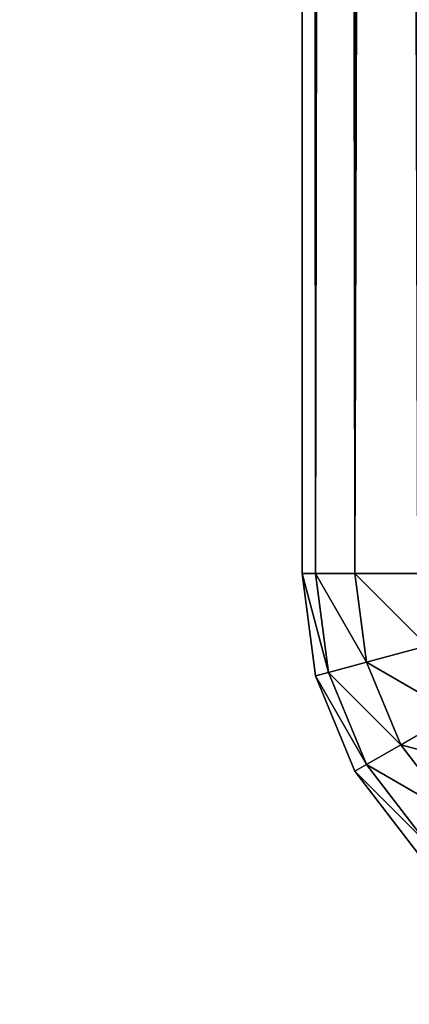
# Model space of a CAD drawing. Extents: x 0 to 706, y 79 to 431.
# Tile 2 of 256: x 213.466 to 213.836, y 233.984 to 234.917. Entities that reach past the tile are written whole.
import ezdxf

# ---------------------------------------------------------------- set-up
doc = ezdxf.new("R2010")
doc.units = 0
doc.header["$MEASUREMENT"] = 0
doc.layers.get('0').update_dxf_attribs({"color": 144, "linetype": 'CONTINUOUS'})
doc.layers.add('BLOC_B_TON', color=134, linetype='CONTINUOUS')
doc.layers.add('SOL', color=36, linetype='CONTINUOUS')

# ---------------------------------------------------------------- blocks, each defined once
blk = doc.blocks.new('B_TON_24___X_24___X_24___1')
for p, q in [((0, 0.375, 0.375), (0, 23.625, 0.375)), ((0, 23.625, 23.625), (0, 0.375, 23.625)), ((0.01278, 23.625, 0.27794), (0.01278, 0.375, 0.27794)), ((0.01278, 23.625, 23.72206), (0.01278, 0.375, 23.72206)), ((0.05024, 23.625, 0.1875), (0.05024, 0.375, 0.1875)), ((0.05024, 23.625, 23.8125), (0.05024, 0.375, 23.8125)), ((0, 0.375, 0.375), (0.01278, 0.375, 0.27794)), ((0.01278, 0.27794, 0.375), (0, 0.375, 0.375)), ((0, 0.375, 23.625), (0.01278, 0.375, 23.72206)), ((0, 0.375, 23.625), (0.01278, 0.27794, 23.625)), ((0, 0.375, 0.375), (0, 0.375, 20)), ((0.01278, 0.27794, 20), (0, 0.375, 20)), ((0, 0.375, 20), (0, 0.375, 23.625)), ((0.01278, 0.375, 0.27794), (0.05024, 0.375, 0.1875)), ((0.02512, 0.28125, 0.27794), (0.01278, 0.375, 0.27794)), ((0.01278, 0.375, 23.72206), (0.05024, 0.375, 23.8125)), ((0.02512, 0.28125, 23.72206), (0.01278, 0.375, 23.72206)), ((0.05024, 0.375, 0.1875), (0.10983, 0.375, 0.10983)), ((0.06131, 0.29095, 0.1875), (0.05024, 0.375, 0.1875)), ((0.06131, 0.29095, 23.8125), (0.05024, 0.375, 23.8125)), ((0.05024, 0.375, 23.8125), (0.10983, 0.375, 23.89017)), ((0.06131, 0.29095, 0.1875), (0.11887, 0.30637, 0.10983)), ((0.06131, 0.29095, 23.8125), (0.11887, 0.30637, 23.89017)), ((0.02512, 0.28125, 0.27794), (0.06131, 0.29095, 0.1875)), ((0.02512, 0.28125, 23.72206), (0.06131, 0.29095, 23.8125)), ((0.09375, 0.21262, 0.1875), (0.06131, 0.29095, 0.1875)), ((0.09375, 0.21262, 23.8125), (0.06131, 0.29095, 23.8125)), ((0.01278, 0.27794, 0.375), (0.02512, 0.28125, 0.27794)), ((0.01278, 0.27794, 23.625), (0.02512, 0.28125, 23.72206)), ((0.06131, 0.19389, 0.27794), (0.02512, 0.28125, 0.27794)), ((0.06131, 0.19389, 23.72206), (0.02512, 0.28125, 23.72206)), ((0.05024, 0.1875, 0.375), (0.01278, 0.27794, 0.375)), ((0.01278, 0.27794, 23.625), (0.05024, 0.1875, 23.625)), ((0.01278, 0.27794, 0.375), (0.01278, 0.27794, 20)), ((0.01278, 0.27794, 20), (0.01278, 0.27794, 23.625)), ((0.05024, 0.1875, 20), (0.01278, 0.27794, 20)), ((0.09375, 0.21262, 0.1875), (0.14536, 0.24242, 0.10983)), ((0.09375, 0.21262, 23.8125), (0.14536, 0.24242, 23.89017)), ((0.06131, 0.19389, 0.27794), (0.09375, 0.21262, 0.1875)), ((0.06131, 0.19389, 23.72206), (0.09375, 0.21262, 23.8125)), ((0.14536, 0.14536, 0.1875), (0.09375, 0.21262, 0.1875)), ((0.14536, 0.14536, 23.8125), (0.09375, 0.21262, 23.8125)), ((0.05024, 0.1875, 0.375), (0.06131, 0.19389, 0.27794)), ((0.05024, 0.1875, 23.625), (0.06131, 0.19389, 23.72206)), ((0.10983, 0.10983, 0.375), (0.05024, 0.1875, 0.375)), ((0.05024, 0.1875, 23.625), (0.10983, 0.10983, 23.625)), ((0.05024, 0.1875, 20), (0.05024, 0.1875, 23.625)), ((0.05024, 0.1875, 20), (0.10983, 0.10983, 20)), ((0.05024, 0.1875, 0.375), (0.05024, 0.1875, 20)), ((0.11887, 0.11887, 0.27794), (0.06131, 0.19389, 0.27794)), ((0.11887, 0.11887, 23.72206), (0.06131, 0.19389, 23.72206))]:
    blk.add_line(p, q)
at = {"color": 253}
mesh = blk.add_polyface(dxfattribs=at)
corners = [(0, 23.625, 23.625), (0, 0.375, 20), (0, 0.375, 23.625), (0, 0.375, 0.375), (0, 23.625, 0.375), (0, 23.625, 20)]
mesh.append_faces([[corners[k] for k in face] for face in [(0, 1, 2), (4, 0, 5)]], dxfattribs={"vtx0": -1, "color": 253})
mesh.append_faces([[corners[k] for k in face] for face in [(1, 0, 3), (3, 0, 4)]], dxfattribs={"vtx0": -1, "vtx1": -1, "color": 253})
mesh = blk.add_polyface(dxfattribs=at)
corners = [(0, 23.625, 0.375), (0.01278, 0.375, 0.27794), (0, 0.375, 0.375), (0.01278, 23.625, 0.27794)]
mesh.append_faces([[corners[k] for k in face] for face in [(0, 1, 2), (1, 0, 3)]], dxfattribs={"vtx0": -1, "color": 253})
mesh = blk.add_polyface(dxfattribs=at)
corners = [(0.01278, 23.625, 23.72206), (0, 0.375, 23.625), (0.01278, 0.375, 23.72206), (0, 23.625, 23.625)]
mesh.append_faces([[corners[k] for k in face] for face in [(0, 1, 2), (1, 0, 3)]], dxfattribs={"vtx0": -1, "color": 253})
mesh = blk.add_polyface(dxfattribs=at)
corners = [(0.01278, 23.625, 0.27794), (0.05024, 0.375, 0.1875), (0.01278, 0.375, 0.27794), (0.05024, 23.625, 0.1875)]
mesh.append_faces([[corners[k] for k in face] for face in [(0, 1, 2), (1, 0, 3)]], dxfattribs={"vtx0": -1, "color": 253})
mesh = blk.add_polyface(dxfattribs=at)
corners = [(0.05024, 23.625, 23.8125), (0.01278, 0.375, 23.72206), (0.05024, 0.375, 23.8125), (0.01278, 23.625, 23.72206)]
mesh.append_faces([[corners[k] for k in face] for face in [(0, 1, 2), (1, 0, 3)]], dxfattribs={"vtx0": -1, "color": 253})
mesh = blk.add_polyface(dxfattribs=at)
corners = [(0.05024, 23.625, 0.1875), (0.10983, 0.375, 0.10983), (0.05024, 0.375, 0.1875), (0.10983, 23.625, 0.10983)]
mesh.append_faces([[corners[k] for k in face] for face in [(0, 1, 2), (1, 0, 3)]], dxfattribs={"vtx0": -1, "color": 253})
mesh = blk.add_polyface(dxfattribs=at)
corners = [(0.10983, 23.625, 23.89017), (0.05024, 0.375, 23.8125), (0.10983, 0.375, 23.89017), (0.05024, 23.625, 23.8125)]
mesh.append_faces([[corners[k] for k in face] for face in [(0, 1, 2), (1, 0, 3)]], dxfattribs={"vtx0": -1, "color": 253})
mesh = blk.add_polyface(dxfattribs=at)
corners = [(0, 0.375, 0.375), (0.02512, 0.28125, 0.27794), (0.01278, 0.27794, 0.375), (0.01278, 0.375, 0.27794)]
mesh.append_faces([[corners[k] for k in face] for face in [(0, 1, 2), (1, 0, 3)]], dxfattribs={"vtx0": -1, "color": 253})
mesh = blk.add_polyface(dxfattribs=at)
corners = [(0.02512, 0.28125, 23.72206), (0, 0.375, 23.625), (0.01278, 0.27794, 23.625), (0.01278, 0.375, 23.72206)]
mesh.append_faces([[corners[k] for k in face] for face in [(0, 1, 2), (1, 0, 3)]], dxfattribs={"vtx0": -1, "color": 253})
mesh = blk.add_polyface(dxfattribs=at)
corners = [(0, 0.375, 23.625), (0.01278, 0.27794, 20), (0.01278, 0.27794, 23.625), (0, 0.375, 20)]
mesh.append_faces([[corners[k] for k in face] for face in [(0, 1, 2), (1, 0, 3)]], dxfattribs={"vtx0": -1, "color": 253})
mesh = blk.add_polyface(dxfattribs=at)
corners = [(0, 0.375, 20), (0.01278, 0.27794, 0.375), (0.01278, 0.27794, 20), (0, 0.375, 0.375)]
mesh.append_faces([[corners[k] for k in face] for face in [(0, 1, 2), (1, 0, 3)]], dxfattribs={"vtx0": -1, "color": 253})
mesh = blk.add_polyface(dxfattribs=at)
corners = [(0.01278, 0.375, 0.27794), (0.06131, 0.29095, 0.1875), (0.02512, 0.28125, 0.27794), (0.05024, 0.375, 0.1875)]
mesh.append_faces([[corners[k] for k in face] for face in [(0, 1, 2), (1, 0, 3)]], dxfattribs={"vtx0": -1, "color": 253})
mesh = blk.add_polyface(dxfattribs=at)
corners = [(0.06131, 0.29095, 23.8125), (0.01278, 0.375, 23.72206), (0.02512, 0.28125, 23.72206), (0.05024, 0.375, 23.8125)]
mesh.append_faces([[corners[k] for k in face] for face in [(0, 1, 2), (1, 0, 3)]], dxfattribs={"vtx0": -1, "color": 253})
mesh = blk.add_polyface(dxfattribs=at)
corners = [(0.11887, 0.30637, 23.89017), (0.05024, 0.375, 23.8125), (0.06131, 0.29095, 23.8125), (0.10983, 0.375, 23.89017)]
mesh.append_faces([[corners[k] for k in face] for face in [(0, 1, 2), (1, 0, 3)]], dxfattribs={"vtx0": -1, "color": 253})
mesh = blk.add_polyface(dxfattribs=at)
corners = [(0.05024, 0.375, 0.1875), (0.11887, 0.30637, 0.10983), (0.06131, 0.29095, 0.1875), (0.10983, 0.375, 0.10983)]
mesh.append_faces([[corners[k] for k in face] for face in [(0, 1, 2), (1, 0, 3)]], dxfattribs={"vtx0": -1, "color": 253})
mesh = blk.add_polyface(dxfattribs=at)
corners = [(0.06131, 0.29095, 0.1875), (0.14536, 0.24242, 0.10983), (0.09375, 0.21262, 0.1875), (0.11887, 0.30637, 0.10983)]
mesh.append_faces([[corners[k] for k in face] for face in [(0, 1, 2), (1, 0, 3)]], dxfattribs={"vtx0": -1, "color": 253})
mesh = blk.add_polyface(dxfattribs=at)
corners = [(0.14536, 0.24242, 23.89017), (0.06131, 0.29095, 23.8125), (0.09375, 0.21262, 23.8125), (0.11887, 0.30637, 23.89017)]
mesh.append_faces([[corners[k] for k in face] for face in [(0, 1, 2), (1, 0, 3)]], dxfattribs={"vtx0": -1, "color": 253})
mesh = blk.add_polyface(dxfattribs=at)
corners = [(0.02512, 0.28125, 0.27794), (0.09375, 0.21262, 0.1875), (0.06131, 0.19389, 0.27794), (0.06131, 0.29095, 0.1875)]
mesh.append_faces([[corners[k] for k in face] for face in [(0, 1, 2), (1, 0, 3)]], dxfattribs={"vtx0": -1, "color": 253})
mesh = blk.add_polyface(dxfattribs=at)
corners = [(0.09375, 0.21262, 23.8125), (0.02512, 0.28125, 23.72206), (0.06131, 0.19389, 23.72206), (0.06131, 0.29095, 23.8125)]
mesh.append_faces([[corners[k] for k in face] for face in [(0, 1, 2), (1, 0, 3)]], dxfattribs={"vtx0": -1, "color": 253})
mesh = blk.add_polyface(dxfattribs=at)
corners = [(0.01278, 0.27794, 0.375), (0.06131, 0.19389, 0.27794), (0.05024, 0.1875, 0.375), (0.02512, 0.28125, 0.27794)]
mesh.append_faces([[corners[k] for k in face] for face in [(0, 1, 2), (1, 0, 3)]], dxfattribs={"vtx0": -1, "color": 253})
mesh = blk.add_polyface(dxfattribs=at)
corners = [(0.06131, 0.19389, 23.72206), (0.01278, 0.27794, 23.625), (0.05024, 0.1875, 23.625), (0.02512, 0.28125, 23.72206)]
mesh.append_faces([[corners[k] for k in face] for face in [(0, 1, 2), (1, 0, 3)]], dxfattribs={"vtx0": -1, "color": 253})
mesh = blk.add_polyface(dxfattribs=at)
corners = [(0.01278, 0.27794, 23.625), (0.05024, 0.1875, 20), (0.05024, 0.1875, 23.625), (0.01278, 0.27794, 20)]
mesh.append_faces([[corners[k] for k in face] for face in [(0, 1, 2), (1, 0, 3)]], dxfattribs={"vtx0": -1, "color": 253})
mesh = blk.add_polyface(dxfattribs=at)
corners = [(0.01278, 0.27794, 20), (0.05024, 0.1875, 0.375), (0.05024, 0.1875, 20), (0.01278, 0.27794, 0.375)]
mesh.append_faces([[corners[k] for k in face] for face in [(0, 1, 2), (1, 0, 3)]], dxfattribs={"vtx0": -1, "color": 253})
mesh = blk.add_polyface(dxfattribs=at)
corners = [(0.09375, 0.21262, 0.1875), (0.1875, 0.1875, 0.10983), (0.14536, 0.14536, 0.1875), (0.14536, 0.24242, 0.10983)]
mesh.append_faces([[corners[k] for k in face] for face in [(0, 1, 2), (1, 0, 3)]], dxfattribs={"vtx0": -1, "color": 253})
mesh = blk.add_polyface(dxfattribs=at)
corners = [(0.1875, 0.1875, 23.89017), (0.09375, 0.21262, 23.8125), (0.14536, 0.14536, 23.8125), (0.14536, 0.24242, 23.89017)]
mesh.append_faces([[corners[k] for k in face] for face in [(0, 1, 2), (1, 0, 3)]], dxfattribs={"vtx0": -1, "color": 253})
mesh = blk.add_polyface(dxfattribs=at)
corners = [(0.06131, 0.19389, 0.27794), (0.14536, 0.14536, 0.1875), (0.11887, 0.11887, 0.27794), (0.09375, 0.21262, 0.1875)]
mesh.append_faces([[corners[k] for k in face] for face in [(0, 1, 2), (1, 0, 3)]], dxfattribs={"vtx0": -1, "color": 253})
mesh = blk.add_polyface(dxfattribs=at)
corners = [(0.14536, 0.14536, 23.8125), (0.06131, 0.19389, 23.72206), (0.11887, 0.11887, 23.72206), (0.09375, 0.21262, 23.8125)]
mesh.append_faces([[corners[k] for k in face] for face in [(0, 1, 2), (1, 0, 3)]], dxfattribs={"vtx0": -1, "color": 253})
mesh = blk.add_polyface(dxfattribs=at)
corners = [(0.05024, 0.1875, 0.375), (0.11887, 0.11887, 0.27794), (0.10983, 0.10983, 0.375), (0.06131, 0.19389, 0.27794)]
mesh.append_faces([[corners[k] for k in face] for face in [(0, 1, 2), (1, 0, 3)]], dxfattribs={"vtx0": -1, "color": 253})
mesh = blk.add_polyface(dxfattribs=at)
corners = [(0.11887, 0.11887, 23.72206), (0.05024, 0.1875, 23.625), (0.10983, 0.10983, 23.625), (0.06131, 0.19389, 23.72206)]
mesh.append_faces([[corners[k] for k in face] for face in [(0, 1, 2), (1, 0, 3)]], dxfattribs={"vtx0": -1, "color": 253})
mesh = blk.add_polyface(dxfattribs=at)
corners = [(0.05024, 0.1875, 23.625), (0.10983, 0.10983, 20), (0.10983, 0.10983, 23.625), (0.05024, 0.1875, 20)]
mesh.append_faces([[corners[k] for k in face] for face in [(0, 1, 2), (1, 0, 3)]], dxfattribs={"vtx0": -1, "color": 253})
mesh = blk.add_polyface(dxfattribs=at)
corners = [(0.05024, 0.1875, 20), (0.10983, 0.10983, 0.375), (0.10983, 0.10983, 20), (0.05024, 0.1875, 0.375)]
mesh.append_faces([[corners[k] for k in face] for face in [(0, 1, 2), (1, 0, 3)]], dxfattribs={"vtx0": -1, "color": 253})
blk = doc.blocks.new('GROUPE_5')
at = {"color": 67}
mesh = blk.add_polyface(dxfattribs=at)
corners = [(568.9375, 0), (-137.125, 351.125), (-137.125, 0), (568.9375, 351.125)]
mesh.append_faces([[corners[k] for k in face] for face in [(0, 1, 2), (1, 0, 3)]], dxfattribs={"vtx0": -1, "color": 67})

msp = doc.modelspace()

# ---------------------------------------------------------------- block references
at = {"layer": 'BLOC_B_TON'}
msp.add_blockref('B_TON_24___X_24___X_24___1', (213.73403, 234.0173, 30.34976), dxfattribs=at)
at = {"layer": 'SOL'}
msp.add_blockref('GROUPE_5', (137.125, 79.39059, 50.34976), dxfattribs=at)

doc.saveas('drawing.dxf')
